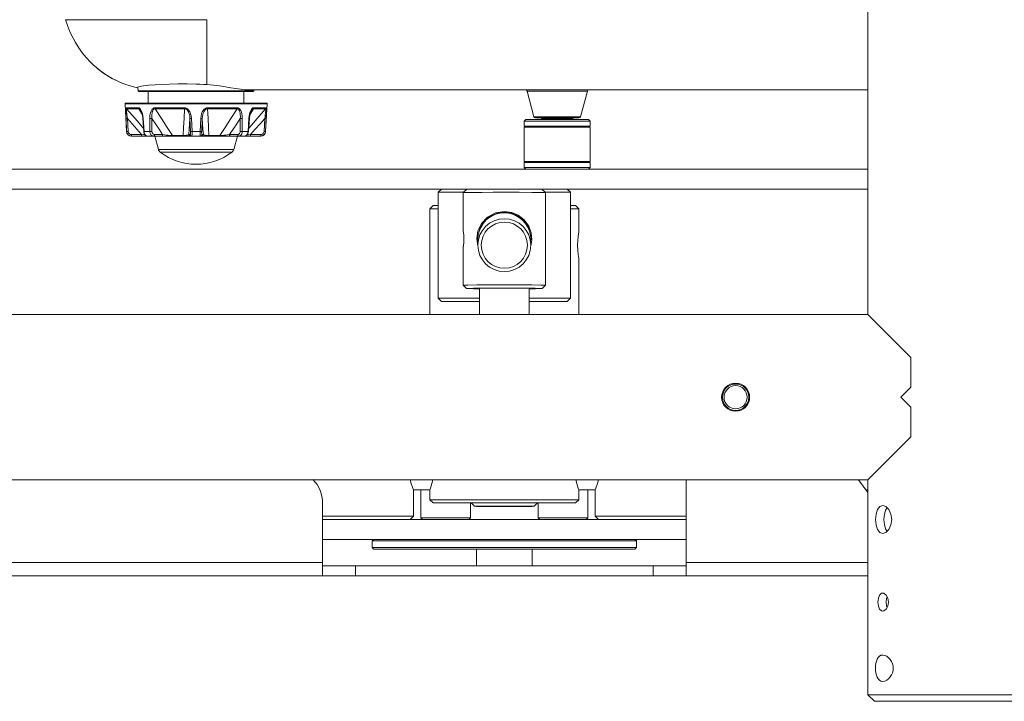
# Model space of a CAD drawing. Header units: millimetres. Extents: x 3925 to 5043, y -86 to 778.
# Tile 4 of 157: x 4102 to 4177, y 213 to 265. Entities that reach past the tile are written whole.
import ezdxf

# ---------------------------------------------------------------- set-up
doc = ezdxf.new("R2010")
doc.units = ezdxf.units.MM
doc.header["$LTSCALE"] = 46.255
for name, color, linetype in [('140-154101-0DXF_CONTINUOUS_LINE', 7, 'CONTINUOUS'), ('H30-BOTTOM-CDXF_CONTINUOUS_LINE', 7, 'CONTINUOUS'), ('H30_CEILING_DXF_CONTINUOUS_LINE', 7, 'CONTINUOUS'), ('RUBBER-FOOT-DXF_CONTINUOUS_LINE', 7, 'CONTINUOUS'), ('SPACER-RIGGIDXF_CONTINUOUS_LINE', 7, 'CONTINUOUS')]:
    doc.layers.add(name, color=color, linetype=linetype)

msp = doc.modelspace()

# ---------------------------------------------------------------- linework, layer by layer
at = {"layer": '140-154101-0DXF_CONTINUOUS_LINE', "color": 7, "linetype": 'Continuous', "lineweight": 0}
for p, q in [((4166.4545, 300.4307), (4166.4545, 242.6807)), ((4070.2045, 253.6807), (4166.4545, 253.6807)), ((4070.2045, 252.1807), (4166.4545, 252.1807)), ((4134.2045, 252.1807), (4133.9545, 251.9307)), ((4135.8561, 251.9307), (4133.9545, 251.9307)), ((4133.9545, 251.9307), (4133.9545, 243.9307)), ((4135.8296, 251.9042), (4135.8295, 251.9039)), ((4135.8295, 251.9039), (4135.8295, 249.0187)), ((4136.0796, 252.1541), (4135.8296, 251.9042)), ((4141.8294, 252.1541), (4142.0793, 251.9042)), ((4143.9545, 251.9307), (4142.0529, 251.9307)), ((4142.0795, 251.9039), (4142.0793, 251.9042)), ((4142.0795, 251.9039), (4142.0795, 244.9042)), ((4143.7045, 252.1807), (4143.9545, 251.9307)), ((4143.9545, 251.9307), (4143.9545, 243.9307)), ((4133.3295, 250.6807), (4133.5795, 250.9307)), ((4133.9545, 250.6807), (4133.3295, 250.6807)), ((4133.3295, 250.6807), (4133.3295, 242.6807)), ((4133.9545, 250.9307), (4133.5795, 250.9307)), ((4138.4077, 250.3559), (4138.9545, 250.4326)), ((4138.9545, 250.483), (4139.509, 250.4086)), ((4138.9545, 250.4326), (4138.9545, 250.483)), ((4138.9545, 250.4326), (4139.4998, 250.3563)), ((4144.3295, 250.9307), (4143.9545, 250.9307)), ((4144.5795, 250.6807), (4143.9545, 250.6807)), ((4144.3295, 250.9307), (4144.5795, 250.6807)), ((4144.5795, 248.8865), (4144.5795, 250.6807)), ((4136.9562, 247.8473), (4136.8712, 248.4421)), ((4136.9698, 248.1781), (4136.9545, 248.4254)), ((4140.9545, 248.4254), (4140.9391, 248.1781)), ((4141.0361, 248.3445), (4140.9528, 247.8475)), ((4135.8295, 247.7895), (4135.8295, 244.9042)), ((4135.8299, 247.7895), (4135.8528, 247.9185)), ((4144.5795, 242.6807), (4144.5795, 246.9747)), ((4135.8296, 244.9039), (4135.8295, 244.9042)), ((4136.0796, 244.654), (4135.8296, 244.9039)), ((4136.2232, 244.6459), (4136.0796, 244.654)), ((4137.0795, 244.6542), (4137.0795, 242.6807)), ((4140.8295, 244.6542), (4140.8295, 242.6807)), ((4141.8293, 244.654), (4141.6968, 244.6462)), ((4141.8294, 244.654), (4142.0793, 244.9039)), ((4142.0793, 244.9039), (4142.0795, 244.9042)), ((4134.2045, 243.6807), (4133.9545, 243.9307)), ((4133.9545, 243.9307), (4137.0795, 243.9307)), ((4134.2051, 243.6807), (4137.0795, 243.6807)), ((4143.9545, 243.9307), (4140.8295, 243.9307)), ((4140.8295, 243.6807), (4143.7038, 243.6807)), ((4143.7045, 243.6807), (4143.9545, 243.9307)), ((4166.4545, 242.6807), (4063.9545, 242.6807)), ((4166.4545, 242.6807), (4169.7045, 239.4307)), ((4169.7045, 237.1807), (4169.7045, 239.4307)), ((4168.9545, 236.4307), (4169.7045, 237.1807)), ((4169.7045, 235.6807), (4168.9545, 236.4307)), ((4169.7045, 233.4307), (4169.7045, 235.6807)), ((4169.7045, 233.4307), (4166.4545, 230.1807)), ((4166.4545, 230.1807), (4063.9545, 230.1807)), ((4152.7045, 222.9307), (4152.7045, 230.1807)), ((4165.7402, 230.1807), (4166.4545, 229.2147)), ((4166.4545, 230.1807), (4166.4545, 213.9307)), ((4132.0795, 229.4307), (4133.3295, 229.4307)), ((4132.0795, 229.4307), (4132.0795, 227.4307)), ((4132.642, 229.4307), (4132.642, 227.3057)), ((4133.3295, 229.4307), (4133.3295, 228.6807)), ((4145.8295, 229.4307), (4144.5795, 229.4307)), ((4144.5795, 228.6807), (4144.5795, 229.4307)), ((4145.267, 229.4307), (4145.267, 227.3057)), ((4145.8295, 227.4307), (4145.8295, 229.4307)), ((4166.4545, 229.4307), (4166.2948, 229.4307)), ((4125.2045, 222.9307), (4125.2045, 228.4307)), ((4133.3295, 228.6807), (4144.5795, 228.6807)), ((4133.5795, 228.4307), (4133.3295, 228.6807)), ((4133.5795, 228.4307), (4144.3295, 228.4307)), ((4136.392, 227.3057), (4136.392, 228.4307)), ((4136.7045, 228.1807), (4136.4545, 228.4307)), ((4141.4545, 228.4307), (4141.2045, 228.1807)), ((4141.517, 227.3057), (4141.517, 228.4307)), ((4144.5795, 228.6807), (4144.3295, 228.4307)), ((4167.9142, 228.0744), (4167.811, 227.9331)), ((4125.2045, 227.4307), (4132.0795, 227.4307)), ((4131.8295, 227.1807), (4132.0795, 227.4307)), ((4132.642, 227.3057), (4136.392, 227.3057)), ((4132.642, 227.3057), (4132.767, 227.1807)), ((4136.267, 227.1807), (4136.392, 227.3057)), ((4141.517, 227.3057), (4145.267, 227.3057)), ((4141.642, 227.1807), (4141.517, 227.3057)), ((4145.267, 227.3057), (4145.142, 227.1807)), ((4145.8295, 227.4307), (4152.7045, 227.4307)), ((4145.8295, 227.4307), (4146.0795, 227.1807)), ((4167.7084, 227.587), (4167.6746, 227.1808)), ((4167.811, 227.9331), (4167.7084, 227.587)), ((4168.0516, 227.9337), (4168.2113, 227.5873)), ((4168.2113, 227.5873), (4168.2687, 227.1807)), ((4125.2045, 227.1807), (4152.7045, 227.1807)), ((4167.6746, 227.1807), (4167.7079, 226.7771)), ((4167.7079, 226.7771), (4167.8095, 226.4314)), ((4168.2119, 226.776), (4168.0537, 226.4307)), ((4168.2687, 227.1807), (4168.2119, 226.776)), ((4167.8095, 226.4314), (4167.9143, 226.2872)), ((4152.7045, 225.6807), (4125.2045, 225.6807)), ((4129.0795, 225.6807), (4128.9545, 225.5557)), ((4148.9545, 225.5557), (4128.9545, 225.5557)), ((4128.9545, 225.5557), (4128.9545, 225.0557)), ((4129.0795, 224.9307), (4128.9545, 225.0557)), ((4128.9545, 225.0557), (4148.9545, 225.0557)), ((4148.9545, 225.5557), (4148.8295, 225.6807)), ((4148.9545, 225.0557), (4148.8295, 224.9307)), ((4148.9545, 225.0557), (4148.9545, 225.5557)), ((4129.0795, 224.9307), (4148.8295, 224.9307)), ((4136.8545, 224.9307), (4136.8545, 223.6807)), ((4141.0545, 223.6807), (4141.0545, 224.9307)), ((4070.9702, 223.9307), (4125.2045, 223.9307)), ((4125.2045, 223.6807), (4152.7045, 223.6807)), ((4127.7045, 222.9307), (4127.7045, 223.6807)), ((4150.2045, 222.9307), (4150.2045, 223.6807)), ((4152.7045, 223.9307), (4166.4545, 223.9307)), ((4065.0795, 222.9307), (4166.4545, 222.9307)), ((4167.8474, 221.4621), (4167.966, 221.2266)), ((4167.9128, 221.3322), (4167.8721, 221.2272)), ((4167.8721, 221.2272), (4167.8402, 220.9309)), ((4167.8402, 220.9308), (4167.8725, 220.6324)), ((4167.9652, 220.6319), (4167.8465, 220.398)), ((4167.8725, 220.6324), (4167.9129, 220.5289)), ((4168.0102, 220.9307), (4167.9652, 220.6319)), ((4167.966, 221.2266), (4168.0102, 220.9307)), ((4166.4545, 213.9307), (4178.9545, 213.9307)), ((4166.9545, 213.4307), (4166.4545, 213.9307)), ((4166.955, 213.4307), (4178.454, 213.4307))]:
    msp.add_line(p, q, dxfattribs=at)
for points in [[(4136.641, 251.9234), (4136.1309, 251.9164), (4135.8644, 251.9082), (4135.8296, 251.9042)], [(4138.9545, 251.933), (4138.0984, 251.9319), (4137.2665, 251.9284), (4136.641, 251.9234)], [(4141.7091, 251.9176), (4141.024, 251.9257), (4140.0739, 251.931), (4138.9545, 251.933)], [(4142.0793, 251.9042), (4142.0396, 251.9085), (4141.7091, 251.9176)], [(4136.8712, 248.4421), (4136.9593, 249.0134), (4137.2213, 249.5655), (4137.6915, 250.0608), (4138.2954, 250.3772), (4138.9545, 250.483)], [(4136.9545, 248.4254), (4136.9702, 248.676), (4137.1074, 249.1936), (4137.4068, 249.6953), (4137.8724, 250.1127), (4138.4077, 250.3559)], [(4140.9327, 248.6762), (4140.8623, 248.9816), (4140.7365, 249.2886), (4140.5516, 249.5832), (4140.3103, 249.8484), (4140.0312, 250.0624), (4139.73, 250.2196), (4139.42, 250.3205), (4139.1057, 250.3694), (4138.7922, 250.3686), (4138.4786, 250.318), (4138.1695, 250.2156), (4137.8692, 250.0569), (4137.5896, 249.84), (4137.3508, 249.5746), (4137.1682, 249.2801), (4137.0437, 248.9721), (4136.9748, 248.6664)], [(4139.4998, 250.3563), (4140.0345, 250.114), (4140.5007, 249.6971), (4140.8009, 249.1951), (4140.9386, 248.6767), (4140.9545, 248.4254)], [(4139.509, 250.4086), (4140.0097, 250.1989), (4140.4612, 249.8452), (4140.798, 249.3821), (4140.9885, 248.8668), (4141.0361, 248.3445)], [(4135.8905, 248.3984), (4135.8792, 248.6627), (4135.8534, 248.8791), (4135.8324, 249.0027), (4135.8298, 249.0187)], [(4135.8299, 249.0187), (4135.8325, 249.0042), (4135.8534, 248.8859), (4135.8798, 248.6659), (4135.8905, 248.4098)], [(4144.5059, 248.2832), (4144.5359, 248.5986), (4144.5668, 248.8123), (4144.5795, 248.8865)], [(4135.8905, 248.4098), (4135.8791, 248.1443), (4135.8532, 247.9282), (4135.8326, 247.8067), (4135.8299, 247.7895)], [(4135.8528, 247.9185), (4135.879, 248.1325), (4135.8905, 248.3984)], [(4144.5071, 247.5608), (4144.4939, 247.9239), (4144.5059, 248.2832)], [(4144.5795, 246.9747), (4144.5677, 247.0438), (4144.5375, 247.2499), (4144.5071, 247.5608)], [(4135.8295, 244.9042), (4135.8694, 244.9088), (4136.1999, 244.9179)], [(4136.0796, 244.654), (4136.2161, 244.6624), (4136.6169, 244.6698), (4137.2464, 244.6757)], [(4136.1999, 244.9179), (4136.885, 244.926), (4137.835, 244.9313), (4138.9545, 244.9333)], [(4137.0795, 244.6343), (4136.6292, 244.6385), (4136.2232, 244.6459)], [(4137.2464, 244.6757), (4138.0544, 244.6796), (4138.9545, 244.681)], [(4141.7091, 244.9179), (4141.024, 244.926), (4140.0739, 244.9313), (4138.9545, 244.9333)], [(4138.9545, 244.681), (4139.8506, 244.6796), (4140.6521, 244.6758)], [(4140.6521, 244.6758), (4141.2857, 244.6699), (4141.6874, 244.6625), (4141.8293, 244.654)], [(4141.6968, 244.6462), (4141.299, 244.6387), (4140.8295, 244.6343)], [(4142.0795, 244.9042), (4142.0396, 244.9088), (4141.7091, 244.9179)], [(4132.0795, 229.4307), (4132.034, 229.5471), (4131.9121, 229.8962), (4131.8368, 230.1807)], [(4133.3295, 229.4307), (4133.3701, 229.5478), (4133.4778, 229.8965), (4133.544, 230.1807)], [(4144.3649, 230.1807), (4144.4312, 229.8965), (4144.5389, 229.5478), (4144.5795, 229.4307)], [(4146.0722, 230.1807), (4145.9969, 229.8964), (4145.875, 229.5472), (4145.8295, 229.4307)], [(4136.7045, 228.1807), (4136.8414, 228.1879), (4137.2326, 228.1942), (4137.8234, 228.1988), (4138.5552, 228.2013), (4139.3357, 228.2013), (4140.0697, 228.1989), (4140.6686, 228.1943), (4141.0662, 228.1879), (4141.2045, 228.1807)], [(4141.0675, 228.1735), (4140.6764, 228.1672), (4140.0855, 228.1626), (4139.3537, 228.1601), (4138.5733, 228.1601), (4137.8392, 228.1625), (4137.2404, 228.1672), (4136.8428, 228.1735)], [(4167.0499, 227.1807), (4167.0849, 227.5853), (4167.1904, 227.9307), (4167.3625, 228.1624), (4167.5848, 228.2432)], [(4167.5848, 228.2432), (4167.8273, 228.1633), (4168.0516, 227.9337)], [(4167.5848, 226.1182), (4167.3627, 226.1988), (4167.1914, 226.4285), (4167.0852, 226.7744), (4167.0499, 227.1807)], [(4168.0537, 226.4307), (4167.8283, 226.1987), (4167.5848, 226.1182)], [(4167.2215, 220.9307), (4167.2548, 221.2292), (4167.3481, 221.4637), (4167.4955, 221.5996), (4167.5851, 221.6182)], [(4167.5851, 221.6182), (4167.679, 221.599), (4167.8474, 221.4621)], [(4167.5851, 220.2432), (4167.4939, 220.2624), (4167.3473, 220.3988), (4167.2543, 220.634), (4167.2215, 220.9307)], [(4167.8465, 220.398), (4167.6773, 220.2617), (4167.5851, 220.2432)], [(4167.0344, 215.9344), (4167.0421, 216.1146), (4167.0652, 216.293), (4167.1051, 216.4624), (4167.1633, 216.6163), (4167.2406, 216.7466), (4167.338, 216.8466), (4167.4547, 216.9096), (4167.5848, 216.9307)], [(4167.5848, 216.9307), (4167.7362, 216.9063), (4167.8872, 216.8372), (4168.0316, 216.7288), (4168.1581, 216.5907), (4168.2588, 216.4344), (4168.3306, 216.2684), (4168.3729, 216.098), (4168.3865, 215.9307)], [(4167.5848, 214.9307), (4167.4515, 214.9528), (4167.3351, 215.017), (4167.2379, 215.1184), (4167.1613, 215.2494), (4167.1036, 215.4041), (4167.0643, 215.5734), (4167.0417, 215.7514), (4167.0344, 215.9306)], [(4168.3865, 215.9307), (4168.3729, 215.7631), (4168.3306, 215.5931), (4168.2589, 215.4269), (4168.1579, 215.2702), (4168.0304, 215.1314), (4167.8856, 215.0231), (4167.7333, 214.9541), (4167.5848, 214.9307)]]:
    msp.add_lwpolyline(points, dxfattribs=at)
for centre, radius in [((4138.9545, 247.9307), 2), ((4138.9545, 247.9307), 1.75), ((4156.4545, 236.4307), 1.0625), ((4156.4545, 236.4307), 1), ((4156.4545, 236.4307), 0.875)]:
    msp.add_circle(centre, radius, dxfattribs=at)
msp.add_arc((4122.7045, 228.4307), 2.5, 0, 45.003727, dxfattribs=at)
at = {"layer": 'H30-BOTTOM-CDXF_CONTINUOUS_LINE', "color": 7, "linetype": 'Continuous', "lineweight": 0}
for p, q in [((4105.7591, 264.9857), (4105.8766, 264.6164)), ((4116.4545, 264.9857), (4105.7591, 264.9857)), ((4116.4545, 260.0735), (4116.4545, 264.9857)), ((4106.158, 263.9138), (4106.3222, 263.5794)), ((4106.3221, 263.5795), (4106.5019, 263.2556)), ((4106.5018, 263.2558), (4106.696, 262.9433)), ((4108.1194, 261.3337), (4108.2564, 261.2247)), ((4108.2515, 261.2257), (4108.3045, 261.1838)), ((4108.3035, 261.1846), (4108.3697, 261.1335)), ((4108.3559, 261.144), (4108.429, 261.0887)), ((4108.4505, 261.0726), (4108.3697, 261.1335)), ((4109.5033, 260.431), (4109.5965, 260.3833)), ((4110.2464, 260.1085), (4109.9647, 260.2173)), ((4111.2491, 259.5996), (4111.2147, 259.8792)), ((4120.0099, 259.5996), (4111.2491, 259.5996)), ((4119.9602, 259.5557), (4111.2987, 259.5557)), ((4166.4545, 259.6807), (4119.5378, 259.6807)), ((4120.0099, 259.5996), (4120.0198, 259.6807)), ((4145.2381, 259.588), (4140.6708, 259.588)), ((4140.6708, 259.588), (4141.1906, 257.6483)), ((4145.2381, 259.588), (4144.7184, 257.6483)), ((4144.7184, 257.6483), (4141.1906, 257.6483)), ((4144.5976, 257.5557), (4141.3113, 257.5557))]:
    msp.add_line(p, q, dxfattribs=at)
for points in [[(4105.8766, 264.6163), (4106.0096, 264.2591), (4106.1581, 263.9136)], [(4106.6958, 262.9435), (4106.9027, 262.6438), (4107.1219, 262.3566), (4107.3541, 262.0807), (4107.5984, 261.8174), (4107.8535, 261.5684), (4108.119, 261.334), (4108.3963, 261.1134), (4108.6837, 260.9078), (4108.9794, 260.718), (4109.2826, 260.5439), (4109.5963, 260.3834)], [(4106.696, 262.9433), (4106.9029, 262.6436), (4107.1221, 262.3563), (4107.3543, 262.0804), (4107.5987, 261.8171), (4107.8538, 261.5681), (4108.1194, 261.3337)], [(4108.429, 261.0887), (4108.5268, 261.0169), (4108.6516, 260.9289)], [(4109.2653, 260.5512), (4109.0794, 260.6566), (4108.9162, 260.7554), (4108.775, 260.8459), (4108.6527, 260.9282), (4108.5452, 261.0036), (4108.4505, 261.0726)], [(4109.9647, 260.2173), (4109.7056, 260.33), (4109.4735, 260.4418), (4109.2653, 260.5512)], [(4109.5963, 260.3834), (4109.9131, 260.2401), (4110.2373, 260.1116), (4110.5664, 259.9994), (4110.9016, 259.9033), (4111.2209, 259.8291)], [(4115.6295, 260.1171), (4114.9458, 260.1327), (4114.2669, 260.131), (4113.6225, 260.1151), (4113.0391, 260.0903), (4112.5249, 260.0609), (4112.0601, 260.0278), (4111.6499, 259.9895), (4111.3392, 259.9423), (4111.2147, 259.8793)], [(4116.4545, 260.0735), (4116.1811, 260.0911), (4115.9058, 260.1056), (4115.6295, 260.1171)], [(4119.5378, 259.6807), (4119.2843, 259.6935), (4118.9854, 259.7286), (4118.645, 259.7805), (4118.2668, 259.8431), (4117.8546, 259.91), (4117.4123, 259.9749), (4116.9439, 260.0314), (4116.4545, 260.0735)]]:
    msp.add_lwpolyline(points, dxfattribs=at)
for centre, radius, start, end in [((4111.2987, 259.6057), 0.05, 187, 270), ((4119.9602, 259.6057), 0.05, 270, 353), ((4140.5501, 259.5557), 0.125, 15, 90), ((4145.3589, 259.5557), 0.125, 90, 165), ((4141.3113, 257.6807), 0.125, 195, 270), ((4144.5976, 257.6807), 0.125, 270, 345)]:
    msp.add_arc(centre, radius, start, end, dxfattribs=at)
at = {"layer": 'H30_CEILING_DXF_CONTINUOUS_LINE', "color": 7, "linetype": 'Continuous', "lineweight": 0}
for p, q in [((4141.767, 257.5557), (4141.767, 257.5057)), ((4141.842, 257.4307), (4141.767, 257.5057)), ((4144.142, 257.5057), (4141.767, 257.5057)), ((4144.067, 257.4307), (4144.142, 257.5057)), ((4144.142, 257.5557), (4144.142, 257.5057))]:
    msp.add_line(p, q, dxfattribs=at)
at = {"layer": 'RUBBER-FOOT-DXF_CONTINUOUS_LINE', "color": 7, "linetype": 'Continuous', "lineweight": 0}
for p, q in [((4112.0045, 258.6807), (4112.0045, 259.5557)), ((4119.2545, 258.6807), (4119.2545, 259.5557)), ((4110.3669, 256.536), (4110.2572, 258.628)), ((4110.2572, 258.628), (4121.0017, 258.628)), ((4110.3072, 258.6807), (4120.9518, 258.6807)), ((4120.8921, 256.536), (4121.0017, 258.628)), ((4110.3456, 258.3224), (4111.2727, 258.3224)), ((4110.3743, 258.2486), (4111.2963, 258.2486)), ((4111.2963, 258.2486), (4111.5652, 257.78)), ((4111.4558, 258.1098), (4111.456, 258.1095)), ((4114.7519, 258.3224), (4112.5138, 258.3224)), ((4114.7566, 258.2486), (4112.5307, 258.2486)), ((4116.5023, 258.2486), (4118.7282, 258.2486)), ((4116.5071, 258.3224), (4118.7452, 258.3224)), ((4119.6936, 257.7797), (4119.9626, 258.2486)), ((4119.803, 258.1095), (4119.8032, 258.1098)), ((4119.8032, 258.1098), (4119.803, 258.1095)), ((4119.9626, 258.2486), (4120.8846, 258.2486)), ((4119.9863, 258.3224), (4120.9133, 258.3224)), ((4110.3758, 256.536), (4110.3268, 257.5245)), ((4110.4345, 257.5246), (4110.4835, 256.536)), ((4111.6299, 257.5245), (4111.5992, 257.5226)), ((4111.6661, 256.5341), (4111.5992, 257.5226)), ((4111.6299, 257.5245), (4111.6975, 256.536)), ((4112.13, 257.5245), (4112.1317, 256.536)), ((4112.2876, 257.5246), (4112.2901, 256.536)), ((4115.2061, 256.536), (4115.1605, 257.5246)), ((4115.3225, 256.536), (4115.2759, 257.5245)), ((4115.9365, 256.536), (4115.9831, 257.5245)), ((4116.0984, 257.5246), (4116.0529, 256.536)), ((4118.9689, 256.536), (4118.9713, 257.5246)), ((4119.129, 257.5245), (4119.1273, 256.536)), ((4119.5614, 256.536), (4119.629, 257.5245)), ((4119.6598, 257.5226), (4119.5929, 256.5341)), ((4119.629, 257.5245), (4119.6598, 257.5226)), ((4120.7755, 256.536), (4120.8245, 257.5246)), ((4120.9321, 257.5245), (4120.8831, 256.536)), ((4110.3669, 256.536), (4110.3758, 256.536)), ((4111.5034, 256.2991), (4110.735, 256.2991)), ((4111.6975, 256.536), (4111.6661, 256.5341)), ((4111.6975, 256.536), (4112.1317, 256.536)), ((4112.4834, 256.2991), (4113.1012, 256.2991)), ((4115.0789, 256.2991), (4115.1842, 256.2991)), ((4115.3225, 256.536), (4115.9365, 256.536)), ((4116.1801, 256.2991), (4116.0748, 256.2991)), ((4118.7755, 256.2991), (4118.1577, 256.2991)), ((4119.1273, 256.536), (4119.5614, 256.536)), ((4119.5614, 256.536), (4119.5929, 256.5341)), ((4120.524, 256.2991), (4119.7555, 256.2991)), ((4120.8831, 256.536), (4120.8921, 256.536)), ((4110.7414, 256.1807), (4120.5176, 256.1807)), ((4110.752, 256.1807), (4110.7469, 256.1864)), ((4112.5045, 256.1807), (4112.7736, 255.1762)), ((4113.8409, 256.2253), (4114.6611, 256.2253)), ((4117.4181, 256.2253), (4116.5978, 256.2253)), ((4118.7545, 256.1807), (4118.4853, 255.1762)), ((4120.507, 256.1807), (4120.5121, 256.1864)), ((4118.4853, 255.1762), (4112.7736, 255.1762)), ((4118.3506, 254.9751), (4112.9084, 254.9751))]:
    msp.add_line(p, q, dxfattribs=at)
for points in [[(4110.3456, 258.3224), (4110.3326, 258.3118), (4110.3222, 258.2778), (4110.3148, 258.218), (4110.3108, 258.1305), (4110.3102, 258.0166), (4110.3128, 257.8771), (4110.3184, 257.713), (4110.3268, 257.5245)], [(4110.3456, 258.3224), (4110.3498, 258.2961), (4110.3595, 258.2711), (4110.3743, 258.2486)], [(4110.4345, 257.5245), (4110.4122, 257.6722), (4110.3934, 257.804), (4110.3782, 257.9203), (4110.3667, 258.0208), (4110.3592, 258.1048), (4110.3562, 258.1708), (4110.358, 258.2169), (4110.3643, 258.2422), (4110.3743, 258.2486)], [(4111.6498, 256.7749), (4111.5934, 256.8392), (4111.0085, 257.5128), (4110.3743, 258.2486)], [(4111.2727, 258.3224), (4111.2762, 258.2959), (4111.2842, 258.2709), (4111.2963, 258.2486)], [(4111.2727, 258.3224), (4111.3244, 258.3118), (4111.3784, 258.2778), (4111.4329, 258.218), (4111.486, 258.1305)], [(4111.2963, 258.2486), (4111.333, 258.2422), (4111.3736, 258.2169), (4111.4162, 258.1708), (4111.4558, 258.1098)], [(4111.4558, 258.1098), (4111.4839, 258.0535), (4111.5261, 257.9403), (4111.569, 257.7645), (4111.5992, 257.5226)], [(4111.486, 258.1305), (4111.5346, 258.0166), (4111.5764, 257.8771), (4111.6091, 257.713), (4111.6299, 257.5245)], [(4112.5138, 258.3224), (4112.4437, 258.3118), (4112.3748, 258.2778), (4112.31, 258.218), (4112.2512, 258.1305), (4112.2017, 258.0165), (4112.1636, 257.8771), (4112.1388, 257.713), (4112.13, 257.5245)], [(4112.5307, 258.2486), (4112.4798, 258.2422), (4112.4303, 258.2168), (4112.3852, 258.1707), (4112.347, 258.1046), (4112.3171, 258.0206), (4112.2956, 257.9202), (4112.2831, 257.804), (4112.28, 257.6723), (4112.2876, 257.5246)], [(4112.5307, 258.2486), (4112.522, 258.2709), (4112.5163, 258.2959), (4112.5138, 258.3224)], [(4113.8409, 256.2253), (4113.4414, 256.8392), (4113.0053, 257.5128), (4112.5307, 258.2486)], [(4114.7566, 258.2486), (4114.7197, 257.5145), (4114.6878, 256.8408), (4114.6611, 256.2253)], [(4114.7566, 258.2486), (4114.7542, 258.2709), (4114.7526, 258.2958), (4114.7519, 258.3224)], [(4114.7519, 258.3224), (4114.838, 258.3118), (4114.9249, 258.2778), (4115.0093, 258.218), (4115.0884, 258.1305), (4115.1578, 258.0166), (4115.2143, 257.8771), (4115.2549, 257.713), (4115.2759, 257.5245)], [(4114.7566, 258.2486), (4114.8186, 258.2422), (4114.8823, 258.2169), (4114.9443, 258.1708), (4115.0012, 258.1048), (4115.0511, 258.0208), (4115.0929, 257.9202), (4115.126, 257.804), (4115.149, 257.6722), (4115.1605, 257.5245)], [(4116.5071, 258.3224), (4116.421, 258.3118), (4116.334, 258.2778), (4116.2497, 258.218), (4116.1706, 258.1305), (4116.1012, 258.0165), (4116.0447, 257.8771), (4116.004, 257.713), (4115.9831, 257.5245)], [(4116.0984, 257.5245), (4116.1099, 257.6722), (4116.133, 257.804), (4116.166, 257.9203), (4116.2079, 258.0208), (4116.2578, 258.1048), (4116.3147, 258.1708), (4116.3767, 258.2169), (4116.4404, 258.2422), (4116.5023, 258.2486)], [(4116.5071, 258.3224), (4116.5064, 258.2961), (4116.5048, 258.2711), (4116.5023, 258.2486)], [(4116.5978, 256.2253), (4116.5712, 256.8392), (4116.5393, 257.5128), (4116.5023, 258.2486)], [(4118.7282, 258.2486), (4118.2547, 257.5145), (4117.8186, 256.8408), (4117.4181, 256.2253)], [(4118.7452, 258.3224), (4118.7427, 258.2959), (4118.7369, 258.2709), (4118.7282, 258.2486)], [(4118.7282, 258.2486), (4118.7792, 258.2422), (4118.8287, 258.2168), (4118.8737, 258.1708), (4118.9119, 258.1048), (4118.9419, 258.0208), (4118.9633, 257.9202), (4118.9759, 257.804), (4118.979, 257.6722), (4118.9713, 257.5246)], [(4118.7452, 258.3224), (4118.8152, 258.3118), (4118.8841, 258.2778), (4118.949, 258.218), (4119.0078, 258.1305), (4119.0573, 258.0166), (4119.0954, 257.8771), (4119.1202, 257.713), (4119.129, 257.5245)], [(4120.8846, 258.2486), (4120.2519, 257.5145), (4119.6669, 256.8408), (4119.6092, 256.7749)], [(4119.773, 258.1305), (4119.7244, 258.0165), (4119.6825, 257.8771), (4119.6498, 257.713), (4119.629, 257.5245)], [(4119.6598, 257.5226), (4119.6902, 257.7662), (4119.7331, 257.9412), (4119.7752, 258.054), (4119.8032, 258.1098)], [(4119.9863, 258.3224), (4119.9346, 258.3118), (4119.8805, 258.2778), (4119.8261, 258.218), (4119.773, 258.1305)], [(4119.8032, 258.1098), (4119.8428, 258.1708), (4119.8854, 258.2169), (4119.926, 258.2422), (4119.9626, 258.2486)], [(4119.9863, 258.3224), (4119.9828, 258.2961), (4119.9749, 258.2711), (4119.9626, 258.2486)], [(4120.8846, 258.2486), (4120.8947, 258.2422), (4120.901, 258.2169), (4120.9028, 258.1708), (4120.8997, 258.1048), (4120.8923, 258.0208), (4120.8808, 257.9202), (4120.8656, 257.804), (4120.8468, 257.6722), (4120.8245, 257.5246)], [(4120.9133, 258.3224), (4120.9091, 258.2959), (4120.8994, 258.2709), (4120.8846, 258.2486)], [(4120.9133, 258.3224), (4120.9263, 258.3118), (4120.9368, 258.2778), (4120.9442, 258.218), (4120.9482, 258.1305), (4120.9488, 258.0166), (4120.9462, 257.8771), (4120.9406, 257.713), (4120.9321, 257.5245)], [(4110.3268, 257.5245), (4110.3369, 257.5231), (4110.3602, 257.5226), (4110.394, 257.5231), (4110.4345, 257.5245)], [(4110.4345, 257.5246), (4110.7893, 257.1154), (4111.1471, 256.705), (4111.5034, 256.2991)], [(4112.2876, 257.5245), (4112.2499, 257.5231), (4112.2078, 257.5226), (4112.1663, 257.5231), (4112.13, 257.5245)], [(4112.2876, 257.5246), (4112.5576, 257.1154), (4112.8299, 256.705), (4113.1012, 256.2991)], [(4115.0789, 256.2991), (4115.1063, 256.705), (4115.1336, 257.1154), (4115.1605, 257.5246)], [(4115.1605, 257.5245), (4115.1735, 257.5231), (4115.1991, 257.5226), (4115.2346, 257.5231), (4115.2759, 257.5245)], [(4115.9831, 257.5245), (4116.0243, 257.5231), (4116.0598, 257.5226), (4116.0855, 257.5231), (4116.0984, 257.5245)], [(4116.0984, 257.5246), (4116.1254, 257.1154), (4116.1527, 256.705), (4116.1801, 256.2991)], [(4118.1577, 256.2991), (4118.4291, 256.705), (4118.7014, 257.1154), (4118.9713, 257.5246)], [(4119.129, 257.5245), (4119.0927, 257.5231), (4119.0511, 257.5226), (4119.0091, 257.5231), (4118.9713, 257.5245)], [(4119.7555, 256.2991), (4120.1119, 256.705), (4120.4697, 257.1154), (4120.8245, 257.5246)], [(4120.9321, 257.5245), (4120.922, 257.5231), (4120.8988, 257.5226), (4120.865, 257.5231), (4120.8245, 257.5245)], [(4110.752, 256.1807), (4110.6571, 256.1927), (4110.5687, 256.2279), (4110.4918, 256.2842), (4110.4319, 256.3575), (4110.3924, 256.4435), (4110.3758, 256.536)], [(4110.3758, 256.536), (4110.3857, 256.5346), (4110.4089, 256.5341), (4110.4428, 256.5346), (4110.4836, 256.536)], [(4110.735, 256.2991), (4110.671, 256.3073), (4110.6119, 256.3308), (4110.5604, 256.3686), (4110.5206, 256.4175), (4110.4944, 256.4746), (4110.4835, 256.536)], [(4110.7469, 256.1864), (4110.7423, 256.203), (4110.7386, 256.229), (4110.7361, 256.2621), (4110.735, 256.2991)], [(4111.7701, 256.2687), (4111.6736, 256.2798), (4111.5034, 256.2991)], [(4111.5204, 256.1807), (4111.5154, 256.1864), (4111.5108, 256.203), (4111.507, 256.229), (4111.5045, 256.2621), (4111.5035, 256.2991)], [(4111.6661, 256.5341), (4111.6769, 256.4576), (4111.7105, 256.3578), (4111.7651, 256.2729), (4111.8346, 256.2141), (4111.9104, 256.1848), (4111.9529, 256.1807)], [(4111.6975, 256.536), (4111.7108, 256.443), (4111.7389, 256.3571), (4111.7799, 256.284), (4111.8316, 256.2279), (4111.8904, 256.1927), (4111.9531, 256.1807)], [(4112.1317, 256.536), (4112.142, 256.443), (4112.1699, 256.3571), (4112.2135, 256.284), (4112.2703, 256.2279), (4112.3363, 256.1927), (4112.408, 256.1807)], [(4112.2901, 256.536), (4112.2521, 256.5346), (4112.2098, 256.5341), (4112.168, 256.5346), (4112.1317, 256.536)], [(4112.2901, 256.536), (4112.2966, 256.4744), (4112.3155, 256.4174), (4112.3457, 256.3686), (4112.3854, 256.331), (4112.4323, 256.3073), (4112.4834, 256.2991)], [(4112.4834, 256.2991), (4112.4788, 256.2621), (4112.4677, 256.229), (4112.4511, 256.203), (4112.4306, 256.1864), (4112.408, 256.1807)], [(4113.1013, 256.2991), (4113.0967, 256.2621), (4113.0855, 256.229), (4113.069, 256.203), (4113.0484, 256.1864), (4113.0258, 256.1807)], [(4113.1013, 256.2991), (4113.2474, 256.2798), (4113.3889, 256.2633), (4113.5221, 256.2495), (4113.6439, 256.2386), (4113.7512, 256.2305), (4113.8409, 256.2253)], [(4114.6611, 256.2253), (4114.7484, 256.2305), (4114.8348, 256.2386), (4114.9154, 256.2495), (4114.986, 256.2633), (4115.0424, 256.2798), (4115.0789, 256.2991)], [(4115.0789, 256.2991), (4115.0865, 256.2621), (4115.1047, 256.229), (4115.1319, 256.203), (4115.1655, 256.1864), (4115.2026, 256.1807)], [(4115.1842, 256.2991), (4115.1925, 256.3073), (4115.1994, 256.3311), (4115.2044, 256.3687), (4115.2073, 256.4175), (4115.2079, 256.4744), (4115.2061, 256.536)], [(4115.1842, 256.2991), (4115.1918, 256.2621), (4115.21, 256.229), (4115.2372, 256.203), (4115.2708, 256.1864), (4115.3078, 256.1807)], [(4115.2061, 256.536), (4115.2191, 256.5346), (4115.2451, 256.5341), (4115.2809, 256.5346), (4115.3225, 256.536)], [(4115.3078, 256.1807), (4115.3141, 256.1927), (4115.3193, 256.2279), (4115.3229, 256.2842), (4115.3247, 256.3575), (4115.3246, 256.4435), (4115.3225, 256.536)], [(4115.9511, 256.1807), (4115.9448, 256.1927), (4115.9397, 256.2279), (4115.9361, 256.2842), (4115.9342, 256.3575), (4115.9344, 256.4435), (4115.9365, 256.536)], [(4115.9365, 256.536), (4115.978, 256.5346), (4116.0139, 256.5341), (4116.0398, 256.5346), (4116.0529, 256.536)], [(4115.9511, 256.1807), (4115.9881, 256.1864), (4116.0218, 256.203), (4116.049, 256.229), (4116.0672, 256.2621), (4116.0748, 256.2991)], [(4116.0748, 256.2991), (4116.0665, 256.3073), (4116.0596, 256.3308), (4116.0545, 256.3686), (4116.0517, 256.4175), (4116.0511, 256.4746), (4116.0529, 256.536)], [(4116.0564, 256.1807), (4116.0934, 256.1864), (4116.1271, 256.203), (4116.1543, 256.229), (4116.1725, 256.2621), (4116.1801, 256.2991)], [(4116.5978, 256.2253), (4116.5105, 256.2305), (4116.4243, 256.2386), (4116.3437, 256.2495), (4116.273, 256.2633), (4116.2166, 256.2798), (4116.1801, 256.2991)], [(4118.1577, 256.2991), (4118.0116, 256.2798), (4117.8701, 256.2633), (4117.7368, 256.2495), (4117.615, 256.2386), (4117.5078, 256.2305), (4117.4181, 256.2253)], [(4118.2331, 256.1807), (4118.2105, 256.1864), (4118.19, 256.203), (4118.1734, 256.229), (4118.1623, 256.2621), (4118.1577, 256.2991)], [(4118.9689, 256.536), (4118.9623, 256.4742), (4118.9432, 256.417), (4118.9131, 256.3684), (4118.8733, 256.3308), (4118.8268, 256.3073), (4118.7755, 256.2991)], [(4118.851, 256.1807), (4118.8284, 256.1864), (4118.8079, 256.203), (4118.7913, 256.229), (4118.7801, 256.2621), (4118.7755, 256.2991)], [(4119.1273, 256.536), (4119.117, 256.443), (4119.0891, 256.3571), (4119.0455, 256.284), (4118.9887, 256.2279), (4118.9227, 256.1927), (4118.851, 256.1807)], [(4119.1273, 256.536), (4119.0909, 256.5346), (4119.0492, 256.5341), (4119.0069, 256.5346), (4118.9688, 256.536)], [(4119.3058, 256.1807), (4119.3685, 256.1927), (4119.4273, 256.2279), (4119.4792, 256.2842), (4119.5202, 256.3576), (4119.5482, 256.4435), (4119.5614, 256.536)], [(4119.3061, 256.1807), (4119.3512, 256.1853), (4119.4268, 256.2155), (4119.4958, 256.2752), (4119.5497, 256.3606), (4119.5826, 256.4604), (4119.5929, 256.5341)], [(4119.7555, 256.2991), (4119.5854, 256.2798), (4119.4882, 256.2686)], [(4119.7385, 256.1807), (4119.7436, 256.1864), (4119.7482, 256.203), (4119.7519, 256.229), (4119.7544, 256.2621), (4119.7555, 256.2991)], [(4120.8831, 256.536), (4120.8664, 256.443), (4120.8268, 256.3572), (4120.767, 256.284), (4120.6903, 256.2279), (4120.6021, 256.1927), (4120.507, 256.1807)], [(4120.5121, 256.1864), (4120.5167, 256.203), (4120.5204, 256.229), (4120.5229, 256.2621), (4120.524, 256.2991)], [(4120.7755, 256.536), (4120.7644, 256.4742), (4120.7381, 256.417), (4120.6983, 256.3684), (4120.6471, 256.3308), (4120.5881, 256.3073), (4120.524, 256.2991)], [(4120.8831, 256.536), (4120.8733, 256.5346), (4120.8501, 256.5341), (4120.8161, 256.5346), (4120.7754, 256.536)], [(4113.8409, 256.2253), (4113.8542, 256.2013), (4113.8703, 256.186), (4113.8881, 256.1807)], [(4114.6611, 256.2253), (4114.6684, 256.2012), (4114.6771, 256.1859), (4114.6867, 256.1807)], [(4116.5723, 256.1807), (4116.5818, 256.1859), (4116.5906, 256.2012), (4116.5978, 256.2253)], [(4117.3709, 256.1807), (4117.3884, 256.1858), (4117.4046, 256.201), (4117.4181, 256.2253)]]:
    msp.add_lwpolyline(points, dxfattribs=at)
for centre, radius, start, end in [((4110.3072, 258.6307), 0.05, 90, 183), ((4120.9518, 258.6307), 0.05, 357, 90), ((4110.7414, 256.5557), 0.375, 183, 270.000002), ((4120.5176, 256.5557), 0.375, 269.999998, 357), ((4113.1359, 255.2732), 0.375, 195, 232.660247), ((4115.6295, 258.5419), 4.4862, 232.660247, 307.339753), ((4118.1231, 255.2732), 0.375, 307.339753, 345)]:
    msp.add_arc(centre, radius, start, end, dxfattribs=at)
at = {"layer": 'SPACER-RIGGIDXF_CONTINUOUS_LINE', "color": 7, "linetype": 'Continuous', "lineweight": 0}
for p, q in [((4140.5795, 257.4307), (4140.4545, 257.3057)), ((4140.4545, 257.3057), (4145.4545, 257.3057)), ((4140.4545, 256.9307), (4140.4545, 257.3057)), ((4140.5795, 257.4307), (4145.3295, 257.4307)), ((4145.3295, 257.4307), (4145.4545, 257.3057)), ((4145.4545, 256.9307), (4145.4545, 257.3057)), ((4145.4545, 256.9307), (4140.4545, 256.9307)), ((4140.4545, 254.2557), (4140.4545, 256.8557)), ((4140.4545, 256.8557), (4145.4545, 256.8557)), ((4140.5795, 256.9307), (4140.5795, 256.8557)), ((4145.3295, 256.9307), (4145.3295, 256.8557)), ((4145.4545, 254.2557), (4145.4545, 256.8557)), ((4145.4545, 254.2557), (4140.4545, 254.2557)), ((4140.4545, 254.1807), (4145.4545, 254.1807)), ((4140.4545, 253.8057), (4140.4545, 254.1807)), ((4140.5795, 254.2557), (4140.5795, 254.1807)), ((4145.3295, 254.2557), (4145.3295, 254.1807)), ((4145.4545, 253.8057), (4145.4545, 254.1807)), ((4140.5795, 253.6807), (4140.4545, 253.8057)), ((4145.4545, 253.8057), (4140.4545, 253.8057)), ((4145.3295, 253.6807), (4145.4545, 253.8057))]:
    msp.add_line(p, q, dxfattribs=at)

doc.saveas('drawing.dxf')
